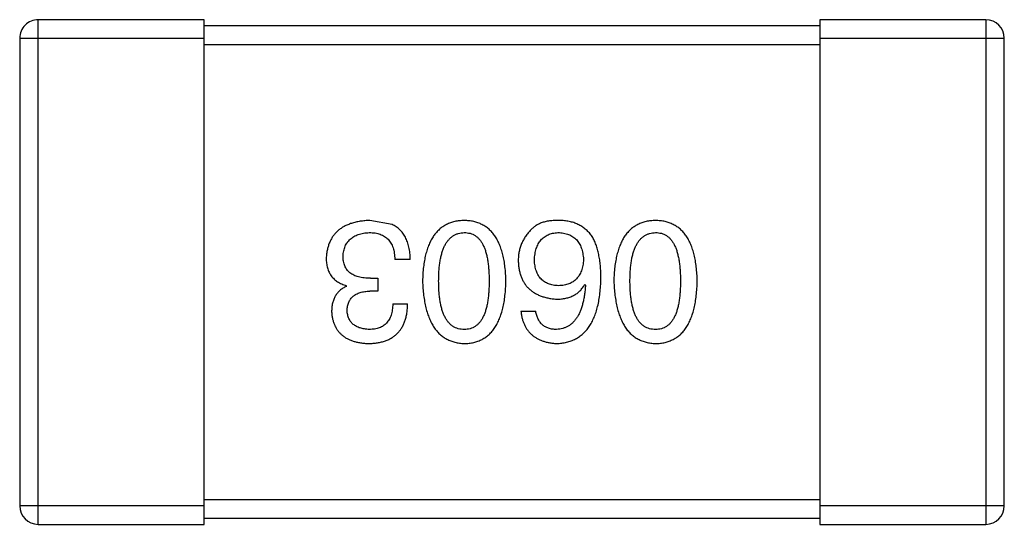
# Model space of a CAD drawing. Header units: inches. Extents: x -100 to 126, y -58 to 58.
# Tile 36 of 118: x 91.849 to 93.449, y -33.899 to -33.079. Entities that reach past the tile are written whole.
import ezdxf

# ---------------------------------------------------------------- set-up
doc = ezdxf.new("R2010")
doc.units = ezdxf.units.IN
doc.header["$LTSCALE"] = 1.21
doc.header["$MEASUREMENT"] = 0
doc.layers.get('0').update_dxf_attribs({"linetype": 'CONTINUOUS'})

msp = doc.modelspace()

# ---------------------------------------------------------------- linework, layer by layer
at = {"color": 7, "linetype": 'Continuous'}
for p, q in [((92.149, -33.0787), (91.879, -33.0787)), ((91.879, -33.8987), (91.879, -33.0787)), ((92.149, -33.8987), (92.149, -33.0787)), ((93.419, -33.0787), (93.149, -33.0787)), ((93.149, -33.0787), (93.149, -33.8987)), ((93.419, -33.0787), (93.419, -33.8987)), ((93.149, -33.0887), (92.149, -33.0887)), ((91.849, -33.1087), (92.149, -33.1087)), ((91.849, -33.1087), (91.849, -33.8687)), ((92.149, -33.1187), (93.149, -33.1187)), ((93.149, -33.1087), (93.449, -33.1087)), ((93.449, -33.8687), (93.449, -33.1087)), ((92.4542, -33.4115), (92.4181, -33.4049)), ((92.4837, -33.4683), (92.4586, -33.4683)), ((92.4192, -33.4989), (92.4312, -33.4989)), ((92.4312, -33.4989), (92.4312, -33.5197)), ((92.3799, -33.512), (92.3799, -33.5109)), ((92.4312, -33.5197), (92.4181, -33.5197)), ((92.7673, -33.5087), (92.7683, -33.5098)), ((92.4553, -33.5404), (92.4793, -33.5404)), ((92.6634, -33.5525), (92.6875, -33.5525)), ((92.149, -33.8687), (91.849, -33.8687)), ((93.149, -33.8587), (92.149, -33.8587)), ((93.449, -33.8687), (93.149, -33.8687)), ((91.879, -33.8987), (92.149, -33.8987)), ((92.149, -33.8887), (93.149, -33.8887)), ((93.149, -33.8987), (93.419, -33.8987))]:
    msp.add_line(p, q, dxfattribs=at)
for centre, start, end in [((91.879, -33.1087), 89.9999, 179.9999), ((93.419, -33.1087), 359.9999, 89.9999), ((91.879, -33.8687), 179.9999, 269.9999), ((93.419, -33.8687), 269.9999, 359.9999)]:
    msp.add_arc(centre, 0.03, start, end, dxfattribs=at)
for points, knots in [([(92.4181, -33.4049), (92.4154, -33.405), (92.4101, -33.4053), (92.4023, -33.4062), (92.3951, -33.4076), (92.3884, -33.4095), (92.3821, -33.4117), (92.3764, -33.4144), (92.3712, -33.4176), (92.3664, -33.4212), (92.3622, -33.4253), (92.3585, -33.4298), (92.3553, -33.4348), (92.3526, -33.4402), (92.3504, -33.446), (92.3488, -33.4523), (92.3476, -33.4591), (92.3473, -33.4637), (92.3471, -33.4661)], [0, 0, 0, 0, 0.078078, 0.151942, 0.221594, 0.28726, 0.350176, 0.409768, 0.467648, 0.523784, 0.578904, 0.634014, 0.689819, 0.746826, 0.805875, 0.867063, 0.931764, 1, 1, 1, 1]), ([(92.5714, -33.4049), (92.5687, -33.405), (92.5636, -33.4053), (92.556, -33.4065), (92.549, -33.4086), (92.5425, -33.4113), (92.5365, -33.4149), (92.531, -33.4192), (92.526, -33.4242), (92.5215, -33.4301), (92.5175, -33.4366), (92.514, -33.444), (92.511, -33.452), (92.5085, -33.4608), (92.5065, -33.4704), (92.505, -33.4807), (92.504, -33.4917), (92.5038, -33.4993), (92.5036, -33.5033)], [0, 0, 0, 0, 0.059134, 0.115603, 0.169236, 0.221572, 0.273254, 0.32474, 0.377319, 0.431815, 0.488555, 0.548609, 0.612242, 0.680182, 0.75251, 0.829782, 0.91231, 1, 1, 1, 1]), ([(92.6391, -33.5033), (92.639, -33.4993), (92.6387, -33.4917), (92.6377, -33.4807), (92.6363, -33.4704), (92.6342, -33.4608), (92.6317, -33.452), (92.6287, -33.444), (92.6253, -33.4366), (92.6212, -33.4301), (92.6168, -33.4242), (92.6118, -33.4192), (92.6063, -33.4149), (92.6002, -33.4113), (92.5937, -33.4086), (92.5867, -33.4065), (92.5792, -33.4053), (92.574, -33.405), (92.5714, -33.4049)], [0, 0, 0, 0, 0.087693, 0.170223, 0.247496, 0.319826, 0.387768, 0.451403, 0.511459, 0.568358, 0.622671, 0.675251, 0.726739, 0.778422, 0.830759, 0.884394, 0.940865, 1, 1, 1, 1]), ([(92.7279, -33.4049), (92.7251, -33.4049), (92.7197, -33.4048), (92.7119, -33.4054), (92.7047, -33.4065), (92.6982, -33.4083), (92.6923, -33.4106), (92.6871, -33.4136), (92.6825, -33.4171), (92.68, -33.4199), (92.6787, -33.4213)], [0, 0, 0, 0, 0.156782, 0.301945, 0.436395, 0.561474, 0.678489, 0.78853, 0.894967, 1, 1, 1, 1]), ([(92.7793, -33.4311), (92.7778, -33.4291), (92.7749, -33.4252), (92.7696, -33.42), (92.7639, -33.4156), (92.7577, -33.4119), (92.751, -33.4089), (92.7437, -33.4068), (92.736, -33.4054), (92.7307, -33.4051), (92.7279, -33.4049)], [0, 0, 0, 0, 0.125033, 0.246266, 0.36603, 0.485265, 0.606781, 0.732144, 0.862551, 1, 1, 1, 1]), ([(92.8822, -33.4049), (92.8796, -33.405), (92.8744, -33.4053), (92.8669, -33.4065), (92.8599, -33.4086), (92.8534, -33.4113), (92.8474, -33.4149), (92.8418, -33.4192), (92.8368, -33.4242), (92.8323, -33.4301), (92.8283, -33.4366), (92.8249, -33.444), (92.8219, -33.452), (92.8194, -33.4608), (92.8174, -33.4704), (92.8159, -33.4807), (92.8149, -33.4917), (92.8146, -33.4993), (92.8145, -33.5033)], [0, 0, 0, 0, 0.059134, 0.115603, 0.169236, 0.221572, 0.273254, 0.32474, 0.377319, 0.431815, 0.488555, 0.548609, 0.612242, 0.680182, 0.75251, 0.829782, 0.91231, 1, 1, 1, 1]), ([(92.95, -33.5033), (92.9499, -33.4993), (92.9496, -33.4917), (92.9486, -33.4807), (92.9471, -33.4704), (92.9451, -33.4608), (92.9426, -33.452), (92.9396, -33.444), (92.9362, -33.4366), (92.9321, -33.4301), (92.9277, -33.4242), (92.9227, -33.4192), (92.9171, -33.4149), (92.9111, -33.4113), (92.9046, -33.4086), (92.8976, -33.4065), (92.8901, -33.4053), (92.8849, -33.405), (92.8822, -33.4049)], [0, 0, 0, 0, 0.087693, 0.170223, 0.247496, 0.319826, 0.387768, 0.451403, 0.511459, 0.568358, 0.622671, 0.675251, 0.726739, 0.778422, 0.830759, 0.884394, 0.940865, 1, 1, 1, 1]), ([(92.4837, -33.4683), (92.4836, -33.4665), (92.4835, -33.463), (92.4831, -33.4579), (92.4824, -33.453), (92.4815, -33.4484), (92.4804, -33.444), (92.4791, -33.4398), (92.4776, -33.4359), (92.4758, -33.4322), (92.4739, -33.4288), (92.4717, -33.4256), (92.4693, -33.4226), (92.4667, -33.4199), (92.4639, -33.4174), (92.4609, -33.4152), (92.4577, -33.4131), (92.4554, -33.412), (92.4542, -33.4115)], [0, 0, 0, 0, 0.078937, 0.154495, 0.226898, 0.296844, 0.363348, 0.427781, 0.48946, 0.549586, 0.607902, 0.664733, 0.720805, 0.776157, 0.831175, 0.886736, 0.943094, 1, 1, 1, 1]), ([(92.6787, -33.4213), (92.6772, -33.423), (92.6741, -33.4265), (92.67, -33.4321), (92.6667, -33.4379), (92.6638, -33.4439), (92.6617, -33.4502), (92.6602, -33.4568), (92.6593, -33.4636), (92.6591, -33.4682), (92.6591, -33.4705)], [0, 0, 0, 0, 0.129393, 0.255335, 0.378531, 0.500878, 0.622934, 0.746191, 0.87096, 1, 1, 1, 1]), ([(92.3744, -33.4628), (92.3745, -33.4614), (92.3747, -33.4585), (92.3755, -33.4544), (92.3765, -33.4505), (92.3778, -33.4469), (92.3795, -33.4436), (92.3813, -33.4405), (92.3836, -33.4377), (92.3861, -33.4352), (92.389, -33.4329), (92.3921, -33.4309), (92.3955, -33.4292), (92.3993, -33.4277), (92.4033, -33.4265), (92.4076, -33.4256), (92.4122, -33.4249), (92.4154, -33.4247), (92.417, -33.4246)], [0, 0, 0, 0, 0.068514, 0.133941, 0.195994, 0.255362, 0.312994, 0.369441, 0.424687, 0.480522, 0.537148, 0.594801, 0.654411, 0.716817, 0.781981, 0.850498, 0.923306, 1, 1, 1, 1]), ([(92.417, -33.4246), (92.4187, -33.4246), (92.4219, -33.4247), (92.4265, -33.4252), (92.4308, -33.426), (92.4347, -33.4273), (92.4385, -33.4288), (92.4419, -33.4306), (92.4449, -33.4329), (92.4477, -33.4355), (92.4501, -33.4384), (92.4523, -33.4417), (92.4541, -33.4453), (92.4557, -33.4492), (92.4569, -33.4535), (92.4577, -33.4581), (92.4584, -33.4631), (92.4585, -33.4665), (92.4586, -33.4683)], [0, 0, 0, 0, 0.071272, 0.13882, 0.201858, 0.262757, 0.320043, 0.376709, 0.431462, 0.486034, 0.541209, 0.597703, 0.65589, 0.717768, 0.782056, 0.850407, 0.92277, 1, 1, 1, 1]), ([(92.5298, -33.5033), (92.5299, -33.5001), (92.5299, -33.4941), (92.5304, -33.4853), (92.5312, -33.477), (92.5323, -33.4694), (92.5338, -33.4624), (92.5356, -33.456), (92.5376, -33.4501), (92.5401, -33.4449), (92.5428, -33.4402), (92.546, -33.4362), (92.5494, -33.4327), (92.5531, -33.4298), (92.5572, -33.4276), (92.5617, -33.4259), (92.5664, -33.4249), (92.5697, -33.4247), (92.5714, -33.4246)], [0, 0, 0, 0, 0.094834, 0.184067, 0.267029, 0.344713, 0.417334, 0.484367, 0.546941, 0.604717, 0.65953, 0.710539, 0.759381, 0.806382, 0.853027, 0.900623, 0.949121, 1, 1, 1, 1]), ([(92.5714, -33.4246), (92.573, -33.4247), (92.5762, -33.4248), (92.5808, -33.4257), (92.5852, -33.4272), (92.5891, -33.4295), (92.5928, -33.4322), (92.5962, -33.4356), (92.5992, -33.4397), (92.6018, -33.4443), (92.6042, -33.4496), (92.6063, -33.4554), (92.6079, -33.4619), (92.6094, -33.469), (92.6105, -33.4767), (92.6112, -33.485), (92.6117, -33.4939), (92.6118, -33.5001), (92.6118, -33.5033)], [0, 0, 0, 0, 0.049766, 0.097012, 0.143225, 0.188786, 0.235079, 0.282962, 0.333687, 0.387747, 0.445963, 0.508657, 0.576545, 0.649868, 0.72822, 0.812712, 0.903543, 1, 1, 1, 1]), ([(92.6853, -33.4694), (92.6854, -33.4677), (92.6856, -33.4643), (92.6863, -33.4594), (92.6872, -33.4549), (92.6884, -33.4507), (92.6898, -33.4467), (92.6916, -33.4431), (92.6936, -33.4398), (92.6959, -33.4369), (92.6984, -33.4342), (92.7012, -33.4318), (92.7043, -33.4298), (92.7076, -33.4281), (92.7112, -33.4267), (92.7151, -33.4257), (92.7192, -33.425), (92.7221, -33.4247), (92.7235, -33.4246)], [0, 0, 0, 0, 0.078863, 0.153308, 0.223539, 0.289857, 0.35341, 0.413572, 0.471721, 0.528235, 0.584279, 0.638781, 0.69466, 0.751251, 0.809198, 0.869697, 0.933318, 1, 1, 1, 1]), ([(92.7235, -33.4246), (92.7251, -33.4247), (92.7282, -33.4248), (92.7327, -33.4255), (92.7369, -33.4264), (92.7409, -33.4277), (92.7445, -33.4292), (92.7478, -33.4312), (92.7509, -33.4334), (92.7536, -33.4361), (92.7561, -33.4389), (92.7582, -33.4422), (92.7602, -33.4457), (92.7617, -33.4496), (92.763, -33.4539), (92.764, -33.4584), (92.7647, -33.4632), (92.765, -33.4666), (92.7651, -33.4683)], [0, 0, 0, 0, 0.070403, 0.137196, 0.200053, 0.260887, 0.31876, 0.37535, 0.430743, 0.485927, 0.541678, 0.598832, 0.657726, 0.719441, 0.783504, 0.851852, 0.923533, 1, 1, 1, 1]), ([(92.7935, -33.4989), (92.7935, -33.4954), (92.7934, -33.4885), (92.7927, -33.4785), (92.7916, -33.469), (92.79, -33.4603), (92.7881, -33.4521), (92.7857, -33.4445), (92.7828, -33.4375), (92.7804, -33.4332), (92.7793, -33.4311)], [0, 0, 0, 0, 0.151498, 0.29521, 0.430242, 0.557137, 0.677306, 0.790845, 0.898111, 1, 1, 1, 1]), ([(92.8407, -33.5033), (92.8407, -33.5001), (92.8408, -33.4941), (92.8413, -33.4853), (92.8421, -33.477), (92.8432, -33.4694), (92.8446, -33.4624), (92.8464, -33.456), (92.8485, -33.4501), (92.851, -33.4449), (92.8537, -33.4402), (92.8568, -33.4362), (92.8602, -33.4327), (92.864, -33.4298), (92.8681, -33.4276), (92.8725, -33.4259), (92.8773, -33.4249), (92.8806, -33.4247), (92.8822, -33.4246)], [0, 0, 0, 0, 0.094834, 0.184067, 0.267029, 0.344713, 0.417334, 0.484367, 0.546941, 0.604717, 0.65953, 0.710539, 0.759381, 0.806382, 0.853027, 0.900623, 0.949121, 1, 1, 1, 1]), ([(92.8822, -33.4246), (92.8839, -33.4247), (92.8871, -33.4248), (92.8917, -33.4257), (92.896, -33.4272), (92.9, -33.4295), (92.9037, -33.4322), (92.907, -33.4356), (92.91, -33.4397), (92.9127, -33.4443), (92.9151, -33.4496), (92.9172, -33.4554), (92.9188, -33.4619), (92.9203, -33.469), (92.9214, -33.4767), (92.9221, -33.485), (92.9226, -33.4939), (92.9227, -33.5001), (92.9227, -33.5033)], [0, 0, 0, 0, 0.049766, 0.097012, 0.143225, 0.188786, 0.235079, 0.282962, 0.333687, 0.387747, 0.445963, 0.508657, 0.576545, 0.649868, 0.72822, 0.812712, 0.903543, 1, 1, 1, 1]), ([(92.3471, -33.4661), (92.3471, -33.4675), (92.3471, -33.4703), (92.3476, -33.4744), (92.3481, -33.4783), (92.3491, -33.482), (92.3502, -33.4855), (92.3516, -33.4888), (92.3533, -33.4919), (92.3552, -33.4949), (92.3574, -33.4976), (92.3599, -33.5001), (92.3626, -33.5024), (92.3655, -33.5045), (92.3688, -33.5064), (92.3722, -33.5082), (92.376, -33.5096), (92.3786, -33.5105), (92.3799, -33.5109)], [0, 0, 0, 0, 0.071215, 0.138707, 0.20396, 0.266995, 0.327734, 0.387609, 0.445602, 0.503345, 0.561136, 0.618597, 0.677672, 0.738255, 0.799989, 0.863961, 0.930555, 1, 1, 1, 1]), ([(92.4192, -33.4989), (92.4174, -33.4989), (92.4139, -33.4989), (92.4088, -33.4984), (92.4041, -33.4977), (92.3997, -33.4967), (92.3956, -33.4955), (92.3919, -33.4939), (92.3886, -33.4921), (92.3856, -33.4899), (92.3829, -33.4876), (92.3807, -33.4848), (92.3787, -33.4819), (92.3771, -33.4786), (92.3759, -33.4751), (92.375, -33.4712), (92.3745, -33.4671), (92.3744, -33.4643), (92.3744, -33.4628)], [0, 0, 0, 0, 0.082495, 0.159728, 0.232496, 0.300725, 0.365163, 0.425859, 0.483728, 0.538892, 0.592921, 0.646195, 0.699968, 0.754746, 0.811387, 0.870806, 0.933482, 1, 1, 1, 1]), ([(92.6591, -33.4705), (92.6592, -33.4728), (92.6594, -33.4774), (92.6604, -33.484), (92.6618, -33.4902), (92.6636, -33.4961), (92.6659, -33.5015), (92.6688, -33.5064), (92.6719, -33.511), (92.6757, -33.5151), (92.6798, -33.5188), (92.6844, -33.5221), (92.6895, -33.5249), (92.695, -33.5274), (92.7009, -33.5294), (92.7073, -33.5309), (92.7142, -33.5321), (92.7189, -33.5326), (92.7213, -33.5328)], [0, 0, 0, 0, 0.071527, 0.139094, 0.20346, 0.264939, 0.323904, 0.381383, 0.437591, 0.493343, 0.549401, 0.606085, 0.664838, 0.725424, 0.788712, 0.855452, 0.925772, 1, 1, 1, 1]), ([(92.7246, -33.5109), (92.7231, -33.5109), (92.7202, -33.5107), (92.7159, -33.5101), (92.712, -33.5092), (92.7083, -33.508), (92.7048, -33.5065), (92.7017, -33.5046), (92.6988, -33.5025), (92.6961, -33.5), (92.6938, -33.4973), (92.6917, -33.4942), (92.69, -33.4908), (92.6885, -33.4871), (92.6873, -33.4831), (92.6863, -33.4788), (92.6856, -33.4742), (92.6854, -33.471), (92.6853, -33.4694)], [0, 0, 0, 0, 0.069884, 0.136529, 0.199638, 0.259844, 0.317774, 0.374356, 0.430026, 0.485148, 0.5409, 0.597889, 0.657472, 0.718614, 0.783613, 0.85129, 0.923712, 1, 1, 1, 1]), ([(92.7651, -33.4683), (92.765, -33.47), (92.7647, -33.4732), (92.7641, -33.478), (92.763, -33.4824), (92.7618, -33.4865), (92.7603, -33.4903), (92.7584, -33.4938), (92.7563, -33.4969), (92.7539, -33.4998), (92.7512, -33.5023), (92.7482, -33.5045), (92.745, -33.5064), (92.7415, -33.5079), (92.7377, -33.5092), (92.7336, -33.5101), (92.7292, -33.5107), (92.7262, -33.5109), (92.7246, -33.5109)], [0, 0, 0, 0, 0.076072, 0.148369, 0.216753, 0.281358, 0.342792, 0.401604, 0.458929, 0.514444, 0.569818, 0.625343, 0.681554, 0.739608, 0.800134, 0.863477, 0.929547, 1, 1, 1, 1]), ([(92.5036, -33.5033), (92.5038, -33.5073), (92.5041, -33.5151), (92.5053, -33.5264), (92.5069, -33.5369), (92.5089, -33.5467), (92.5115, -33.5558), (92.5145, -33.5641), (92.518, -33.5716), (92.522, -33.5784), (92.5265, -33.5844), (92.5315, -33.5897), (92.537, -33.5942), (92.5429, -33.5979), (92.5494, -33.6008), (92.5563, -33.603), (92.5637, -33.6044), (92.5688, -33.6048), (92.5714, -33.6049)], [0, 0, 0, 0, 0.088475, 0.171606, 0.249595, 0.322626, 0.391327, 0.455765, 0.516374, 0.573675, 0.628522, 0.681161, 0.732559, 0.783563, 0.83504, 0.887639, 0.942585, 1, 1, 1, 1]), ([(92.5714, -33.582), (92.5697, -33.5819), (92.5664, -33.5818), (92.5617, -33.5809), (92.5572, -33.5793), (92.5531, -33.5772), (92.5494, -33.5743), (92.5459, -33.5709), (92.5429, -33.5669), (92.5401, -33.5622), (92.5376, -33.557), (92.5355, -33.5511), (92.5338, -33.5446), (92.5323, -33.5375), (92.5312, -33.5299), (92.5304, -33.5215), (92.5299, -33.5126), (92.5299, -33.5064), (92.5298, -33.5033)], [0, 0, 0, 0, 0.050604, 0.098688, 0.145699, 0.191791, 0.238625, 0.286717, 0.337546, 0.391814, 0.449755, 0.512106, 0.579685, 0.652048, 0.730262, 0.814146, 0.904281, 1, 1, 1, 1]), ([(92.5714, -33.6049), (92.574, -33.6048), (92.5792, -33.6046), (92.5867, -33.6033), (92.5937, -33.6011), (92.6003, -33.5983), (92.6063, -33.5946), (92.6118, -33.5902), (92.6168, -33.585), (92.6213, -33.5789), (92.6253, -33.5721), (92.6287, -33.5646), (92.6318, -33.5562), (92.6342, -33.5471), (92.6363, -33.5373), (92.6377, -33.5266), (92.6387, -33.5152), (92.639, -33.5073), (92.6391, -33.5033)], [0, 0, 0, 0, 0.057911, 0.113262, 0.165956, 0.217443, 0.268511, 0.319665, 0.372, 0.426129, 0.483365, 0.543779, 0.607756, 0.676562, 0.749704, 0.827713, 0.911177, 1, 1, 1, 1]), ([(92.6118, -33.5033), (92.6118, -33.5064), (92.6117, -33.5126), (92.6112, -33.5215), (92.6105, -33.5298), (92.6094, -33.5375), (92.6079, -33.5446), (92.6063, -33.5511), (92.6042, -33.557), (92.6018, -33.5622), (92.5992, -33.5669), (92.5962, -33.5709), (92.5928, -33.5743), (92.5892, -33.5771), (92.5852, -33.5793), (92.5808, -33.5809), (92.5762, -33.5818), (92.573, -33.5819), (92.5714, -33.582)], [0, 0, 0, 0, 0.096452, 0.187278, 0.271765, 0.350519, 0.423437, 0.491321, 0.554011, 0.612224, 0.666281, 0.717003, 0.764884, 0.811423, 0.856783, 0.902993, 0.950236, 1, 1, 1, 1]), ([(92.7213, -33.6049), (92.7242, -33.6047), (92.7297, -33.6044), (92.7377, -33.6029), (92.7452, -33.6007), (92.7521, -33.5976), (92.7586, -33.5938), (92.7644, -33.589), (92.7698, -33.5836), (92.7745, -33.5773), (92.7788, -33.5702), (92.7825, -33.5624), (92.7857, -33.5537), (92.7883, -33.5443), (92.7905, -33.5341), (92.792, -33.523), (92.7931, -33.5112), (92.7934, -33.5031), (92.7935, -33.4989)], [0, 0, 0, 0, 0.058957, 0.115262, 0.16907, 0.221312, 0.273147, 0.324961, 0.377649, 0.432026, 0.488925, 0.549039, 0.612912, 0.680653, 0.753056, 0.830314, 0.912483, 1, 1, 1, 1]), ([(92.8145, -33.5033), (92.8147, -33.5073), (92.815, -33.5151), (92.8161, -33.5264), (92.8178, -33.5369), (92.8198, -33.5467), (92.8223, -33.5558), (92.8254, -33.5641), (92.8289, -33.5716), (92.8329, -33.5784), (92.8374, -33.5844), (92.8424, -33.5897), (92.8478, -33.5942), (92.8538, -33.5979), (92.8602, -33.6008), (92.8671, -33.603), (92.8745, -33.6044), (92.8796, -33.6048), (92.8822, -33.6049)], [0, 0, 0, 0, 0.088475, 0.171606, 0.249595, 0.322626, 0.391327, 0.455765, 0.516374, 0.573675, 0.628522, 0.681161, 0.732559, 0.783563, 0.83504, 0.887639, 0.942585, 1, 1, 1, 1]), ([(92.8822, -33.582), (92.8806, -33.5819), (92.8773, -33.5818), (92.8725, -33.5809), (92.8681, -33.5793), (92.864, -33.5772), (92.8603, -33.5743), (92.8568, -33.5709), (92.8537, -33.5669), (92.8509, -33.5622), (92.8485, -33.557), (92.8464, -33.5511), (92.8447, -33.5446), (92.8432, -33.5375), (92.8421, -33.5299), (92.8413, -33.5215), (92.8408, -33.5126), (92.8407, -33.5064), (92.8407, -33.5033)], [0, 0, 0, 0, 0.050604, 0.098688, 0.145699, 0.191791, 0.238625, 0.286717, 0.337546, 0.391814, 0.449755, 0.512106, 0.579685, 0.652048, 0.730262, 0.814146, 0.904281, 1, 1, 1, 1]), ([(92.8822, -33.6049), (92.8849, -33.6048), (92.8901, -33.6046), (92.8976, -33.6033), (92.9046, -33.6011), (92.9111, -33.5983), (92.9172, -33.5946), (92.9227, -33.5902), (92.9277, -33.585), (92.9321, -33.5789), (92.9362, -33.5721), (92.9396, -33.5646), (92.9426, -33.5562), (92.9451, -33.5471), (92.9471, -33.5373), (92.9486, -33.5266), (92.9496, -33.5152), (92.9499, -33.5073), (92.95, -33.5033)], [0, 0, 0, 0, 0.057911, 0.113262, 0.165956, 0.217443, 0.268511, 0.319665, 0.372, 0.426129, 0.483365, 0.543779, 0.607756, 0.676562, 0.749704, 0.827713, 0.911177, 1, 1, 1, 1]), ([(92.9227, -33.5033), (92.9227, -33.5064), (92.9226, -33.5126), (92.9221, -33.5215), (92.9214, -33.5298), (92.9203, -33.5375), (92.9188, -33.5446), (92.9172, -33.5511), (92.9151, -33.557), (92.9127, -33.5622), (92.91, -33.5669), (92.907, -33.5709), (92.9037, -33.5743), (92.9, -33.5771), (92.896, -33.5793), (92.8917, -33.5809), (92.8871, -33.5818), (92.8839, -33.5819), (92.8822, -33.582)], [0, 0, 0, 0, 0.096452, 0.187278, 0.271765, 0.350519, 0.423437, 0.491321, 0.554011, 0.612224, 0.666281, 0.717003, 0.764884, 0.811423, 0.856783, 0.902993, 0.950236, 1, 1, 1, 1]), ([(92.3799, -33.512), (92.378, -33.513), (92.3742, -33.5148), (92.3693, -33.5185), (92.3651, -33.5229), (92.3617, -33.5278), (92.3591, -33.5334), (92.3572, -33.5396), (92.356, -33.5464), (92.3559, -33.5511), (92.3558, -33.5535)], [0, 0, 0, 0, 0.125227, 0.244792, 0.361427, 0.478215, 0.59667, 0.722058, 0.856314, 1, 1, 1, 1]), ([(92.381, -33.5514), (92.381, -33.5501), (92.3812, -33.5477), (92.3817, -33.5442), (92.3825, -33.5409), (92.3836, -33.5379), (92.385, -33.5351), (92.3867, -33.5326), (92.3886, -33.5302), (92.3908, -33.5281), (92.3933, -33.5262), (92.396, -33.5246), (92.399, -33.5232), (92.4023, -33.522), (92.4059, -33.5211), (92.4097, -33.5203), (92.4138, -33.5198), (92.4167, -33.5197), (92.4181, -33.5197)], [0, 0, 0, 0, 0.067741, 0.131599, 0.192143, 0.249977, 0.306453, 0.361639, 0.416449, 0.471489, 0.527582, 0.584873, 0.644974, 0.70814, 0.77492, 0.845909, 0.920585, 1, 1, 1, 1]), ([(92.7213, -33.5328), (92.724, -33.5327), (92.7291, -33.5326), (92.7364, -33.5315), (92.7431, -33.5295), (92.7492, -33.527), (92.7547, -33.5235), (92.7596, -33.5194), (92.7638, -33.5144), (92.7661, -33.5106), (92.7673, -33.5087)], [0, 0, 0, 0, 0.144617, 0.279572, 0.40596, 0.526097, 0.64389, 0.760003, 0.877724, 1, 1, 1, 1]), ([(92.7683, -33.5098), (92.7681, -33.5127), (92.7677, -33.5181), (92.7667, -33.5261), (92.7654, -33.5335), (92.7639, -33.5404), (92.762, -33.5468), (92.7598, -33.5527), (92.7573, -33.558), (92.7546, -33.5628), (92.7514, -33.5671), (92.748, -33.5708), (92.7444, -33.5741), (92.7403, -33.5767), (92.736, -33.5789), (92.7314, -33.5804), (92.7265, -33.5816), (92.7231, -33.5818), (92.7213, -33.582)], [0, 0, 0, 0, 0.089218, 0.173709, 0.252753, 0.326963, 0.397099, 0.462534, 0.524018, 0.582178, 0.637235, 0.689955, 0.741228, 0.791618, 0.841661, 0.892925, 0.945259, 1, 1, 1, 1]), ([(92.417, -33.582), (92.4157, -33.5819), (92.413, -33.5818), (92.4091, -33.5813), (92.4055, -33.5806), (92.4021, -33.5797), (92.399, -33.5786), (92.3961, -33.5772), (92.3934, -33.5756), (92.3911, -33.5738), (92.3889, -33.5718), (92.387, -33.5695), (92.3854, -33.5671), (92.384, -33.5643), (92.3828, -33.5614), (92.382, -33.5582), (92.3813, -33.5549), (92.3811, -33.5526), (92.381, -33.5514)], [0, 0, 0, 0, 0.078051, 0.151197, 0.220412, 0.286742, 0.34933, 0.409464, 0.467368, 0.52298, 0.578639, 0.633998, 0.690142, 0.746855, 0.805868, 0.867776, 0.932345, 1, 1, 1, 1]), ([(92.4159, -33.6049), (92.4185, -33.6048), (92.4234, -33.6047), (92.4304, -33.6037), (92.4371, -33.6025), (92.4432, -33.6006), (92.4489, -33.5983), (92.4541, -33.5954), (92.4588, -33.5921), (92.463, -33.5883), (92.4668, -33.584), (92.47, -33.5792), (92.4728, -33.5739), (92.4751, -33.5682), (92.4769, -33.5619), (92.4782, -33.5552), (92.4791, -33.548), (92.4792, -33.543), (92.4793, -33.5404)], [0, 0, 0, 0, 0.073232, 0.142595, 0.207997, 0.270074, 0.329156, 0.386529, 0.441846, 0.496976, 0.551877, 0.607941, 0.665637, 0.725446, 0.788542, 0.855101, 0.925196, 1, 1, 1, 1]), ([(92.4553, -33.5404), (92.4552, -33.5421), (92.4551, -33.5454), (92.4545, -33.5501), (92.4537, -33.5545), (92.4526, -33.5586), (92.4512, -33.5623), (92.4495, -33.5657), (92.4475, -33.5688), (92.4452, -33.5716), (92.4427, -33.5741), (92.4399, -33.5762), (92.4367, -33.578), (92.4333, -33.5794), (92.4297, -33.5806), (92.4257, -33.5814), (92.4215, -33.5819), (92.4185, -33.5819), (92.417, -33.582)], [0, 0, 0, 0, 0.078134, 0.15164, 0.221358, 0.286689, 0.348614, 0.407697, 0.464247, 0.520153, 0.574432, 0.629291, 0.684538, 0.742032, 0.801329, 0.863637, 0.930123, 1, 1, 1, 1]), ([(92.3558, -33.5535), (92.356, -33.5555), (92.3563, -33.5594), (92.3574, -33.565), (92.3589, -33.5703), (92.3607, -33.5752), (92.363, -33.5797), (92.3658, -33.5839), (92.3689, -33.5877), (92.3725, -33.5911), (92.3765, -33.5941), (92.3809, -33.5968), (92.3857, -33.5991), (92.391, -33.601), (92.3966, -33.6026), (92.4027, -33.6037), (92.4092, -33.6046), (92.4136, -33.6048), (92.4159, -33.6049)], [0, 0, 0, 0, 0.067521, 0.132139, 0.193339, 0.252064, 0.309083, 0.364848, 0.420021, 0.475612, 0.532002, 0.589602, 0.649896, 0.712634, 0.778603, 0.848416, 0.922155, 1, 1, 1, 1]), ([(92.6634, -33.5525), (92.6637, -33.5544), (92.6642, -33.5583), (92.6655, -33.564), (92.667, -33.5693), (92.669, -33.5742), (92.6713, -33.5787), (92.6741, -33.5829), (92.6771, -33.5868), (92.6806, -33.5903), (92.6844, -33.5933), (92.6886, -33.5961), (92.6932, -33.5985), (92.6981, -33.6005), (92.7034, -33.6022), (92.7091, -33.6035), (92.7151, -33.6044), (92.7192, -33.6047), (92.7213, -33.6049)], [0, 0, 0, 0, 0.06947, 0.136096, 0.199592, 0.260665, 0.319672, 0.377156, 0.433415, 0.489984, 0.546535, 0.604276, 0.663499, 0.725182, 0.788953, 0.855683, 0.926216, 1, 1, 1, 1]), ([(92.7213, -33.582), (92.7191, -33.5819), (92.7148, -33.5818), (92.7086, -33.5803), (92.7032, -33.578), (92.6985, -33.5747), (92.6946, -33.5705), (92.6914, -33.5653), (92.689, -33.5592), (92.688, -33.5548), (92.6875, -33.5525)], [0, 0, 0, 0, 0.136586, 0.261496, 0.378089, 0.490612, 0.605522, 0.725767, 0.8561, 1, 1, 1, 1])]:
    msp.add_open_spline(points, degree=3, knots=knots, dxfattribs=at)

doc.saveas('drawing.dxf')
